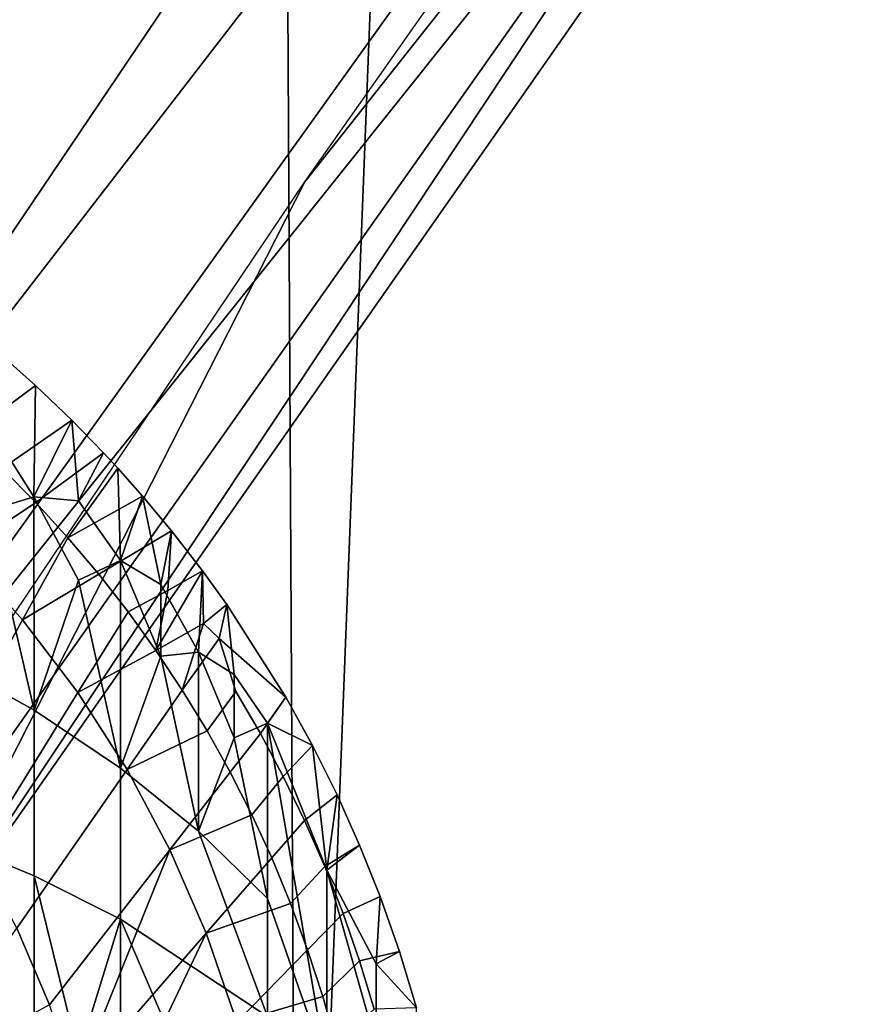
# Model space of a CAD drawing. Header units: millimetres. Extents: x -359 to 363, y -484 to 317.
# Tile 46 of 74: x 39 to 75, y 15 to 58. Entities that reach past the tile are written whole.
import ezdxf

# ---------------------------------------------------------------- set-up
doc = ezdxf.new("R2010")
doc.units = ezdxf.units.MM
doc.layers.add('Layer 01', color=7, linetype='Continuous', true_color=0x000000)

msp = doc.modelspace()

# ---------------------------------------------------------------- linework, layer by layer
at = {"layer": 'Layer 01'}
for points in [[(100.989, 163.909, 120.25), (3.305, 30.085, 187.404), (187.665, 273.228, 108.102)], [(3.305, 30.085, 187.404), (101.695, 155.801, 160.295), (187.665, 273.228, 108.102)], [(137.021, 173.483, 149.09), (20.488, 22.542, 214.946), (24.792, 16.826, 210.568)], [(114.055, 161.29, 159.114), (20.488, 22.542, 214.946), (137.021, 173.483, 149.09)], [(24.792, 16.826, 210.568), (77.236, 82.47, 162.541), (137.021, 173.483, 149.09)], [(30.591, 70.342, 148.647), (3.305, 30.085, 187.404), (100.989, 163.909, 120.25)], [(101.695, 155.801, 160.295), (13.92, 26.662, 214.46), (114.055, 161.29, 159.114)], [(13.92, 26.662, 214.46), (20.488, 22.542, 214.946), (114.055, 161.29, 159.114)], [(101.695, 155.801, 160.295), (3.305, 30.085, 187.404), (8.852, 29.339, 210.723)], [(101.695, 155.801, 160.295), (8.852, 29.339, 210.723), (13.92, 26.662, 214.46)], [(50.816, 50.945, 149.552), (111.47, 137.11, 124.872), (109.029, 124.494, 127.761)], [(49.721, 125.533, 479.137), (20.872, 126.174, 479.028), (22.755, -249.01, 479.032), (51.738, -248.873, 479.149)], [(117.305, 121.342, 479.528), (49.721, 125.533, 479.137), (51.738, -248.873, 479.149), (118.253, -248.371, 479.534)], [(109.029, 124.494, 127.761), (77.236, 82.47, 162.541), (32.655, 15.272, 156.459)], [(109.029, 124.494, 127.761), (32.655, 15.272, 156.459), (50.816, 50.945, 149.552)], [(48.695, -68.558, 398.888), (0.161, -68.421, 399), (24.164, 104.862, 398.974), (55.413, 104.305, 398.863)], [(97.188, -69.199, 398.659), (48.695, -68.558, 398.888), (55.413, 104.305, 398.863), (119.988, 100.366, 398.553)], [(47.805, 83.931, 144.864), (7.278, 28.696, 155.737), (30.591, 70.342, 148.647)], [(77.236, 82.47, 162.541), (24.792, 16.826, 210.568), (28.01, 12.678, 183.238)], [(28.01, 12.678, 183.238), (32.655, 15.272, 156.459), (77.236, 82.47, 162.541)], [(26.236, 14.405, 155.664), (50.816, 50.945, 149.552), (32.655, 15.272, 156.459)], [(36.245, 39.966, 282.637), (34.688, 41.317, 282.637), (37.553, 43.579, 293.118), (39.178, 42.142, 293.119)], [(39.119, 37.333, 297.975), (39.178, 42.142, 293.119), (37.553, 43.579, 293.118), (37.129, 40.452, 296.599)], [(39.178, 42.142, 293.119), (40.746, 40.646, 293.121), (37.747, 38.556, 282.637), (36.245, 39.966, 282.637)], [(39.119, 37.333, 297.975), (40.746, 40.646, 293.121), (39.178, 42.142, 293.119)], [(37.129, 40.452, 296.599), (37.129, 36.728, 300.322), (39.119, 37.333, 297.975)], [(39.194, 37.09, 282.637), (37.747, 38.556, 282.637), (40.746, 40.646, 293.121), (42.115, 39.238, 293.119)], [(39.119, 37.333, 297.975), (41.034, 37.157, 296.316), (40.746, 40.646, 293.121)], [(40.746, 40.646, 293.121), (41.034, 37.157, 296.316), (42.115, 39.238, 293.119)], [(40.583, 35.569, 282.637), (39.194, 37.09, 282.637), (42.115, 39.238, 293.119), (42.739, 38.566, 293.119)], [(42.859, 34.58, 296.972), (42.739, 38.566, 293.119), (42.115, 39.238, 293.119), (41.034, 37.157, 296.316)], [(36.001, 34.957, 271.501), (37.747, 38.556, 282.637), (39.194, 37.09, 282.637)], [(40.583, 35.569, 282.637), (42.739, 38.566, 293.119), (43.809, 37.359, 293.118)], [(42.859, 34.58, 296.972), (43.809, 37.359, 293.118), (42.739, 38.566, 293.119)], [(38.63, 32.016, 271.501), (36.001, 34.957, 271.501), (39.194, 37.09, 282.637), (40.583, 35.569, 282.637)], [(37.129, 36.728, 300.322), (39.123, 28.117, 307.189), (39.119, 37.333, 297.975)], [(41.034, 37.157, 296.316), (39.119, 37.333, 297.975), (41.034, 33.736, 299.737), (42.859, 34.58, 296.972)], [(39.123, 28.117, 307.189), (41.034, 33.736, 299.737), (39.119, 37.333, 297.975)], [(41.912, 33.996, 282.637), (40.583, 35.569, 282.637), (43.809, 37.359, 293.118), (45.051, 35.872, 293.12)], [(42.859, 34.58, 296.972), (44.589, 33.548, 296.005), (43.809, 37.359, 293.118)], [(44.589, 33.548, 296.005), (45.051, 35.872, 293.12), (43.809, 37.359, 293.118)], [(39.123, 28.117, 307.189), (37.129, 36.728, 300.322), (35.056, 30.38, 308.319)], [(45.051, 35.872, 293.12), (44.898, 33.285, 288.204), (43.179, 32.374, 282.637), (41.912, 33.996, 282.637)], [(45.051, 35.872, 293.12), (44.589, 33.548, 296.005), (46.228, 30.624, 296.85), (46.401, 34.133, 293.118)], [(45.051, 35.872, 293.12), (46.401, 34.133, 293.118), (44.898, 33.285, 288.204)], [(38.63, 32.016, 271.501), (40.583, 35.569, 282.637), (41.912, 33.996, 282.637)], [(34.724, 24.911, 249.231), (32.509, 27.759, 249.231), (36.001, 34.957, 271.501), (38.63, 32.016, 271.501)], [(41.034, 33.736, 299.737), (42.858, 25.613, 305.939), (42.859, 34.58, 296.972)], [(42.858, 25.613, 305.939), (44.589, 30.459, 299.095), (42.859, 34.58, 296.972)], [(42.859, 34.58, 296.972), (44.589, 30.459, 299.095), (44.589, 33.548, 296.005)], [(44.382, 30.704, 282.637), (46.401, 34.133, 293.118), (46.438, 31.861, 289.417)], [(44.898, 33.285, 288.204), (46.401, 34.133, 293.118), (44.382, 30.704, 282.637)], [(47.765, 29.657, 295.671), (47.439, 32.684, 293.116), (46.401, 34.133, 293.118), (46.228, 30.624, 296.85)], [(46.438, 31.861, 289.417), (46.401, 34.133, 293.118), (47.439, 32.684, 293.116)], [(41.014, 28.878, 271.501), (38.63, 32.016, 271.501), (41.912, 33.996, 282.637), (43.179, 32.374, 282.637)], [(42.858, 25.613, 305.939), (41.034, 33.736, 299.737), (39.123, 28.117, 307.189)], [(44.382, 30.704, 282.637), (43.179, 32.374, 282.637), (44.898, 33.285, 288.204)], [(44.589, 33.548, 296.005), (44.589, 30.459, 299.095), (46.228, 30.624, 296.85)], [(41.014, 28.878, 271.501), (43.179, 32.374, 282.637), (44.382, 30.704, 282.637)], [(46.438, 31.861, 289.417), (47.439, 32.684, 293.116), (47.118, 31.217, 289.984)], [(49.988, 28.68, 293.116), (47.118, 31.217, 289.984), (47.439, 32.684, 293.116)], [(49.198, 27.561, 295.558), (49.988, 28.68, 293.116), (47.439, 32.684, 293.116), (47.765, 29.657, 295.671)], [(38.63, 32.016, 271.501), (41.014, 28.878, 271.501), (36.683, 21.886, 249.231), (34.724, 24.911, 249.231)], [(45.52, 28.99, 282.637), (44.382, 30.704, 282.637), (46.438, 31.861, 289.417)], [(46.438, 31.861, 289.417), (47.118, 31.217, 289.984), (45.52, 28.99, 282.637)], [(46.591, 27.233, 282.637), (45.52, 28.99, 282.637), (47.118, 31.217, 289.984), (47.837, 28.928, 288.204)], [(47.837, 28.928, 288.204), (47.118, 31.217, 289.984), (49.988, 28.68, 293.116), (48.894, 27.11, 288.204)], [(43.139, 25.562, 271.501), (41.014, 28.878, 271.501), (44.382, 30.704, 282.637), (45.52, 28.99, 282.637)], [(44.589, 30.459, 299.095), (46.226, 22.895, 304.582), (46.228, 30.624, 296.85)], [(46.226, 22.895, 304.582), (47.765, 26.925, 298.403), (46.228, 30.624, 296.85)], [(46.228, 30.624, 296.85), (47.765, 26.925, 298.403), (47.765, 29.657, 295.671)], [(39.123, 20.965, 314.342), (39.123, 28.117, 307.189), (35.056, 30.38, 308.319), (35.056, 22.654, 316.046)], [(46.226, 22.895, 304.582), (44.589, 30.459, 299.095), (42.858, 25.613, 305.939)], [(47.765, 29.657, 295.671), (47.765, 26.925, 298.403), (49.198, 27.561, 295.558)], [(43.139, 25.562, 271.501), (45.52, 28.99, 282.637), (46.591, 27.233, 282.637)], [(47.593, 25.437, 282.637), (46.591, 27.233, 282.637), (47.837, 28.928, 288.204), (48.894, 27.11, 288.204)], [(38.375, 18.707, 249.231), (36.683, 21.886, 249.231), (41.014, 28.878, 271.501), (43.139, 25.562, 271.501)], [(49.988, 28.68, 293.116), (51.14, 26.596, 293.116), (49.882, 25.255, 288.204), (48.894, 27.11, 288.204)], [(49.198, 27.561, 295.558), (51.14, 26.596, 293.116), (49.988, 28.68, 293.116)], [(42.858, 19.096, 312.457), (42.858, 25.613, 305.939), (39.123, 28.117, 307.189), (39.123, 20.965, 314.342)], [(44.991, 22.091, 271.501), (43.139, 25.562, 271.501), (46.591, 27.233, 282.637), (47.593, 25.437, 282.637)], [(47.765, 26.925, 298.403), (49.203, 19.982, 303.128), (49.198, 27.561, 295.558)], [(49.198, 27.561, 295.558), (49.203, 19.982, 303.128), (51.761, 12.655, 305.84)], [(49.198, 27.561, 295.558), (51.761, 12.655, 305.84), (51.762, 21.21, 297.284)], [(51.14, 26.596, 293.116), (49.198, 27.561, 295.558), (51.762, 21.21, 297.284)], [(49.203, 19.982, 303.128), (47.765, 26.925, 298.403), (46.226, 22.895, 304.582)], [(48.525, 23.605, 282.637), (47.593, 25.437, 282.637), (48.894, 27.11, 288.204), (49.882, 25.255, 288.204)], [(51.14, 26.596, 293.116), (52.204, 24.465, 293.116), (50.798, 23.363, 288.204), (49.882, 25.255, 288.204)], [(52.204, 24.465, 293.116), (51.14, 26.596, 293.116), (51.762, 21.21, 297.284)], [(43.139, 25.562, 271.501), (44.991, 22.091, 271.501), (39.786, 15.399, 249.231), (38.375, 18.707, 249.231)], [(46.226, 22.895, 304.582), (42.858, 25.613, 305.939), (42.858, 19.096, 312.457), (49.203, 14.894, 308.216)], [(44.991, 22.091, 271.501), (47.593, 25.437, 282.637), (48.525, 23.605, 282.637)], [(49.385, 21.738, 282.637), (48.525, 23.605, 282.637), (49.882, 25.255, 288.204), (50.798, 23.363, 288.204)], [(52.204, 24.465, 293.116), (53.178, 22.293, 293.116), (51.67, 21.37, 288.204), (50.798, 23.363, 288.204)], [(52.204, 24.465, 293.116), (51.762, 21.21, 297.284), (53.178, 22.293, 293.116)], [(46.559, 18.487, 271.501), (44.991, 22.091, 271.501), (48.525, 23.605, 282.637), (49.385, 21.738, 282.637)], [(50.199, 19.773, 282.637), (49.385, 21.738, 282.637), (50.798, 23.363, 288.204), (51.67, 21.37, 288.204)], [(39.123, 20.965, 314.342), (35.056, 22.654, 316.046), (37.129, 14.385, 322.665), (39.123, 13.812, 321.494)], [(46.226, 22.895, 304.582), (49.203, 14.894, 308.216), (49.203, 19.982, 303.128)], [(53.178, 22.293, 293.116), (54.061, 20.081, 293.116), (52.463, 19.345, 288.204), (51.67, 21.37, 288.204)], [(53.178, 22.293, 293.116), (51.762, 21.21, 297.284), (53.885, 17.169, 296.492), (54.061, 20.081, 293.116)], [(44.991, 22.091, 271.501), (40.906, 11.985, 249.231), (39.786, 15.399, 249.231)], [(44.991, 22.091, 271.501), (46.559, 18.487, 271.501), (40.906, 11.985, 249.231)], [(46.559, 18.487, 271.501), (49.385, 21.738, 282.637), (50.199, 19.773, 282.637)], [(50.933, 17.777, 282.637), (50.199, 19.773, 282.637), (51.67, 21.37, 288.204), (52.463, 19.345, 288.204)], [(41.034, 13.21, 320.263), (39.123, 20.965, 314.342), (39.123, 13.812, 321.494)], [(39.123, 20.965, 314.342), (41.034, 13.21, 320.263), (42.858, 19.096, 312.457)], [(51.762, 21.21, 297.284), (51.761, 12.655, 305.84), (53.885, 13.68, 299.981)], [(51.762, 21.21, 297.284), (53.885, 13.68, 299.981), (53.885, 17.169, 296.492)], [(54.061, 20.081, 293.116), (54.899, 17.692, 293.116), (53.176, 17.291, 288.204), (52.463, 19.345, 288.204)], [(54.061, 20.081, 293.116), (53.885, 17.169, 296.492), (54.899, 17.692, 293.116)], [(47.872, 14.641, 271.501), (46.559, 18.487, 271.501), (50.199, 19.773, 282.637), (50.933, 17.777, 282.637)], [(49.203, 19.982, 303.128), (49.203, 14.894, 308.216), (51.761, 12.655, 305.84)], [(51.587, 15.755, 282.637), (50.933, 17.777, 282.637), (52.463, 19.345, 288.204), (53.176, 17.291, 288.204)], [(42.858, 19.096, 312.457), (41.034, 13.21, 320.263), (42.857, 9.374, 322.179)], [(46.226, 11.24, 316.237), (42.858, 19.096, 312.457), (42.857, 9.374, 322.179)], [(42.858, 19.096, 312.457), (46.226, 11.24, 316.237), (49.203, 14.894, 308.216)], [(38.375, 18.707, 249.231), (39.786, 15.399, 249.231), (36.624, 13.679, 238.095), (35.993, 15.28, 238.095)], [(41.75, 8.369, 249.231), (40.906, 11.985, 249.231), (46.559, 18.487, 271.501)], [(41.75, 8.369, 249.231), (46.559, 18.487, 271.501), (47.872, 14.641, 271.501)], [(47.872, 14.641, 271.501), (50.933, 17.777, 282.637), (51.587, 15.755, 282.637)], [(54.899, 17.692, 293.116), (55.63, 15.268, 293.116), (53.808, 15.211, 288.204), (53.176, 17.291, 288.204)], [(54.899, 17.692, 293.116), (53.885, 17.169, 296.492), (55.63, 15.268, 293.116)], [(52.16, 13.709, 282.637), (51.587, 15.755, 282.637), (53.176, 17.291, 288.204), (53.808, 15.211, 288.204)], [(55.553, 10.344, 298.316), (55.63, 15.268, 293.116), (53.885, 17.169, 296.492), (53.885, 13.68, 299.981)], [(48.863, 10.705, 271.501), (47.872, 14.641, 271.501), (51.587, 15.755, 282.637), (52.16, 13.709, 282.637)]]:
    msp.add_3dface(points, dxfattribs=at)

doc.saveas('drawing.dxf')
